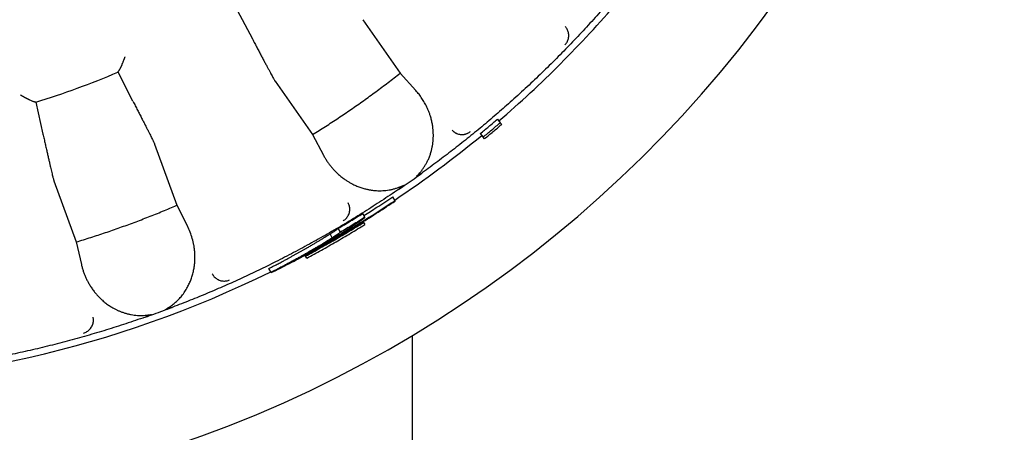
# Model space of a CAD drawing. Header units: millimetres. Extents: x 8 to 564, y 12 to 489.
# Tile 63 of 81: x 303 to 325, y 436 to 445. Entities that reach past the tile are written whole.
import ezdxf

# ---------------------------------------------------------------- set-up
doc = ezdxf.new("R2010")
doc.units = ezdxf.units.MM

msp = doc.modelspace()

# ---------------------------------------------------------------- linework, layer by layer
at = {"color": 7, "linetype": 'Continuous', "lineweight": 30}
for p, q in [((307.579, 445.46), (307.919, 444.812)), ((310.392, 445.243), (311.225, 444.047)), ((304.909, 444.07), (304.908, 444.078)), ((305.244, 443.419), (304.909, 444.07)), ((311.225, 444.047), (311.575, 443.661)), ((308.425, 443.865), (309.264, 442.674)), ((303.063, 443.406), (303.068, 443.4)), ((303.068, 443.4), (303.229, 442.686)), ((313.401, 443.016), (313.465, 442.94)), ((313.465, 442.94), (313.498, 442.901)), ((309.264, 442.674), (309.507, 442.213)), ((313.018, 442.695), (313.083, 442.618)), ((313.115, 442.58), (313.083, 442.618)), ((305.729, 442.462), (306.224, 441.092)), ((311.728, 441.824), (311.714, 441.814)), ((303.473, 441.641), (303.974, 440.273)), ((311.111, 441.195), (311.061, 441.282)), ((306.224, 441.092), (306.462, 440.628)), ((311.115, 441.188), (311.111, 441.195)), ((310.438, 440.823), (310.388, 440.909)), ((310.395, 440.726), (310.406, 440.707)), ((310.406, 440.707), (310.433, 440.66)), ((309.706, 440.365), (309.656, 440.451)), ((309.889, 440.49), (309.839, 440.577)), ((303.974, 440.273), (304.09, 439.765)), ((309.096, 439.976), (309.107, 439.957)), ((309.134, 439.91), (309.107, 439.957)), ((308.336, 439.591), (308.286, 439.678)), ((308.336, 439.591), (308.339, 439.585)), ((306.135, 438.814), (306.118, 438.808)), ((311.5, 398.348), (311.5, 438.183))]:
    msp.add_line(p, q, dxfattribs=at)
for radius, start, end in [(27.25, 91.5771, 88.4229), (24.479, 310.6094, 319.4391), (18.996, 287.0445, 292.9555), (24.479, 303.7572, 309.4391), (24.479, 242.7017, 296.2499)]:
    msp.add_arc((297.5, 461.561), radius, start, end, dxfattribs=at)
for points, knots in [([(315.929, 445.675), (315.829, 445.561), (315.629, 445.331), (315.321, 444.994), (315.007, 444.662), (314.686, 444.336), (314.36, 444.017), (314.027, 443.703), (313.698, 443.404), (313.374, 443.12), (313.054, 442.849), (312.729, 442.584), (312.4, 442.325), (312.067, 442.071), (311.841, 441.906), (311.728, 441.824)], [0, 0, 0, 0, 0.079964, 0.159933, 0.23991, 0.319892, 0.399881, 0.479876, 0.559878, 0.633218, 0.706564, 0.779915, 0.853271, 0.926633, 1, 1, 1, 1]), ([(314.914, 444.679), (314.923, 444.689), (314.941, 444.709), (314.963, 444.744), (314.981, 444.783), (314.993, 444.825), (314.999, 444.868), (314.999, 444.912), (314.993, 444.954), (314.981, 444.993), (314.965, 445.03), (314.945, 445.063), (314.928, 445.082), (314.92, 445.092)], [0, 0, 0, 0, 0.086794, 0.17742, 0.271232, 0.367416, 0.465016, 0.562992, 0.654765, 0.745067, 0.833123, 0.918274, 1, 1, 1, 1]), ([(307.919, 444.812), (307.937, 444.778), (307.972, 444.711), (308.023, 444.615), (308.071, 444.523), (308.117, 444.435), (308.161, 444.353), (308.202, 444.276), (308.239, 444.205), (308.274, 444.14), (308.306, 444.082), (308.334, 444.03), (308.358, 443.984), (308.379, 443.946), (308.396, 443.914), (308.41, 443.89), (308.42, 443.873), (308.423, 443.868), (308.425, 443.865)], [0, 0, 0, 0, 0.062688, 0.125134, 0.187601, 0.250354, 0.312919, 0.375275, 0.437688, 0.500421, 0.562851, 0.625075, 0.687358, 0.749964, 0.812561, 0.874921, 0.937312, 1, 1, 1, 1]), ([(304.913, 444.081), (304.914, 444.082), (304.917, 444.084), (304.923, 444.091), (304.93, 444.101), (304.937, 444.111), (304.943, 444.122), (304.948, 444.132), (304.954, 444.143), (304.961, 444.155), (304.967, 444.169), (304.974, 444.183), (304.981, 444.198), (304.988, 444.213), (304.995, 444.229), (305.002, 444.245), (305.009, 444.262), (305.017, 444.281), (305.024, 444.299), (305.032, 444.318), (305.037, 444.332), (305.042, 444.344), (305.045, 444.351), (305.048, 444.359), (305.051, 444.367), (305.054, 444.376), (305.058, 444.386), (305.061, 444.396), (305.065, 444.405), (305.066, 444.41), (305.067, 444.413), (305.068, 444.413), (305.068, 444.413), (305.068, 444.413), (305.068, 444.414), (305.068, 444.414)], [0, 0, 0, 0, 0.053307, 0.108024, 0.164408, 0.22269, 0.257665, 0.294135, 0.332136, 0.371702, 0.412857, 0.455628, 0.500034, 0.537181, 0.576128, 0.616882, 0.65945, 0.703835, 0.750042, 0.78511, 0.83367, 0.848617, 0.864488, 0.881283, 0.899002, 0.917643, 0.937207, 0.964323, 0.983824, 0.995713, 0.998806, 0.999639, 0.999878, 0.999954, 1, 1, 1, 1]), ([(304.908, 444.078), (304.908, 444.078), (304.909, 444.079), (304.911, 444.08), (304.913, 444.081)], [0, 0, 0, 0, 0.505042, 1, 1, 1, 1]), ([(309.264, 442.674), (309.361, 442.734), (309.554, 442.855), (309.84, 443.043), (310.124, 443.234), (310.404, 443.431), (310.681, 443.632), (310.955, 443.837), (311.135, 443.977), (311.225, 444.047)], [0, 0, 0, 0, 0.142931, 0.285788, 0.428601, 0.571399, 0.714212, 0.857069, 1, 1, 1, 1]), ([(302.725, 443.561), (302.725, 443.561), (302.726, 443.561), (302.729, 443.56), (302.734, 443.556), (302.744, 443.551), (302.753, 443.546), (302.763, 443.54), (302.772, 443.535), (302.782, 443.529), (302.793, 443.523), (302.805, 443.516), (302.817, 443.509), (302.832, 443.502), (302.847, 443.493), (302.862, 443.485), (302.877, 443.478), (302.891, 443.471), (302.904, 443.464), (302.917, 443.458), (302.937, 443.448), (302.963, 443.436), (302.992, 443.424), (303.014, 443.415), (303.031, 443.41), (303.043, 443.407), (303.052, 443.405), (303.056, 443.406), (303.058, 443.406)], [0, 0, 0, 0, 0.000868, 0.002168, 0.019323, 0.039747, 0.067377, 0.086405, 0.107789, 0.131533, 0.157636, 0.186101, 0.21693, 0.250123, 0.289831, 0.328207, 0.365253, 0.400972, 0.435367, 0.468441, 0.5002, 0.596889, 0.687688, 0.772928, 0.833477, 0.891339, 0.946755, 1, 1, 1, 1]), ([(311.662, 441.815), (311.677, 441.834), (311.708, 441.87), (311.75, 441.927), (311.788, 441.986), (311.817, 442.038), (311.84, 442.083), (311.857, 442.12), (311.873, 442.157), (311.888, 442.195), (311.901, 442.234), (311.914, 442.274), (311.928, 442.324), (311.942, 442.384), (311.954, 442.455), (311.963, 442.526), (311.968, 442.599), (311.969, 442.671), (311.966, 442.745), (311.959, 442.824), (311.947, 442.909), (311.928, 442.998), (311.909, 443.067), (311.892, 443.119), (311.88, 443.153), (311.867, 443.187), (311.854, 443.221), (311.839, 443.254), (311.814, 443.31), (311.773, 443.388), (311.714, 443.484), (311.649, 443.575), (311.599, 443.632), (311.575, 443.661)], [0, 0, 0, 0, 0.029143, 0.058488, 0.088194, 0.118413, 0.13597, 0.153769, 0.171833, 0.190187, 0.208854, 0.227854, 0.247209, 0.280948, 0.31517, 0.349968, 0.385428, 0.421634, 0.458664, 0.496588, 0.543675, 0.591232, 0.639374, 0.658474, 0.677687, 0.697021, 0.716482, 0.736076, 0.755809, 0.816735, 0.877622, 0.938651, 1, 1, 1, 1]), ([(303.058, 443.406), (303.059, 443.406), (303.062, 443.407), (303.063, 443.407), (303.063, 443.406)], [0, 0, 0, 0, 0.497389, 1, 1, 1, 1]), ([(305.244, 443.419), (305.262, 443.386), (305.297, 443.318), (305.346, 443.221), (305.394, 443.129), (305.439, 443.041), (305.481, 442.958), (305.521, 442.881), (305.557, 442.809), (305.591, 442.743), (305.621, 442.684), (305.647, 442.631), (305.67, 442.585), (305.69, 442.546), (305.706, 442.514), (305.718, 442.489), (305.726, 442.471), (305.728, 442.465), (305.729, 442.462)], [0, 0, 0, 0, 0.062688, 0.125134, 0.187601, 0.250354, 0.312919, 0.375275, 0.437688, 0.500421, 0.562851, 0.625075, 0.687358, 0.749964, 0.812561, 0.874921, 0.937312, 1, 1, 1, 1]), ([(303.229, 442.686), (303.237, 442.649), (303.254, 442.575), (303.278, 442.469), (303.301, 442.367), (303.323, 442.271), (303.344, 442.18), (303.363, 442.096), (303.381, 442.017), (303.398, 441.945), (303.413, 441.881), (303.427, 441.823), (303.439, 441.773), (303.449, 441.73), (303.458, 441.695), (303.465, 441.669), (303.47, 441.65), (303.472, 441.644), (303.473, 441.641)], [0, 0, 0, 0, 0.062688, 0.125134, 0.187601, 0.250354, 0.312919, 0.375275, 0.437688, 0.500421, 0.562851, 0.625075, 0.687358, 0.749964, 0.812561, 0.874921, 0.937312, 1, 1, 1, 1]), ([(312.389, 442.773), (312.397, 442.764), (312.414, 442.747), (312.443, 442.725), (312.475, 442.706), (312.511, 442.691), (312.549, 442.681), (312.588, 442.676), (312.627, 442.675), (312.666, 442.68), (312.704, 442.69), (312.739, 442.704), (312.771, 442.721), (312.79, 442.736), (312.799, 442.743)], [0, 0, 0, 0, 0.077323, 0.15774, 0.240816, 0.326004, 0.41266, 0.500068, 0.587473, 0.67412, 0.759291, 0.842342, 0.922723, 1, 1, 1, 1]), ([(312.389, 442.772), (312.398, 442.763), (312.417, 442.744), (312.451, 442.72), (312.488, 442.7), (312.529, 442.685), (312.573, 442.676), (312.616, 442.674), (312.659, 442.678), (312.699, 442.687), (312.736, 442.702), (312.77, 442.72), (312.79, 442.735), (312.8, 442.742)], [0, 0, 0, 0, 0.086786, 0.177392, 0.271181, 0.367345, 0.464936, 0.562913, 0.654699, 0.745021, 0.833098, 0.918267, 1, 1, 1, 1]), ([(309.507, 442.213), (309.52, 442.191), (309.545, 442.145), (309.586, 442.08), (309.63, 442.017), (309.678, 441.956), (309.728, 441.897), (309.785, 441.838), (309.847, 441.78), (309.916, 441.722), (309.973, 441.68), (310.017, 441.651), (310.046, 441.632), (310.076, 441.614), (310.106, 441.596), (310.137, 441.58), (310.186, 441.554), (310.255, 441.523), (310.345, 441.488), (310.416, 441.467), (310.468, 441.454), (310.499, 441.447), (310.53, 441.441), (310.562, 441.435), (310.593, 441.43), (310.625, 441.426), (310.67, 441.422), (310.728, 441.418), (310.8, 441.418), (310.871, 441.421), (310.941, 441.429), (311.01, 441.44), (311.079, 441.456), (311.146, 441.476), (311.191, 441.492), (311.213, 441.5)], [0, 0, 0, 0, 0.042034, 0.083922, 0.125721, 0.167489, 0.209284, 0.251163, 0.299556, 0.347203, 0.394201, 0.41251, 0.43074, 0.448899, 0.466992, 0.485027, 0.503009, 0.552657, 0.600815, 0.647653, 0.663163, 0.678552, 0.693827, 0.708996, 0.724068, 0.739049, 0.75395, 0.787397, 0.81982, 0.851334, 0.882066, 0.91215, 0.941732, 0.970962, 1, 1, 1, 1]), ([(311.19, 441.447), (311.247, 441.486), (311.363, 441.565), (311.538, 441.688), (311.655, 441.771), (311.714, 441.813)], [0, 0, 0, 0, 0.3256035, 0.6589241, 1, 1, 1, 1]), ([(311.714, 441.813), (311.705, 441.807), (311.687, 441.795), (311.662, 441.778), (311.643, 441.765), (311.629, 441.756), (311.62, 441.75), (311.615, 441.747), (311.612, 441.745), (311.61, 441.743), (311.608, 441.742), (311.606, 441.741), (311.602, 441.739), (311.598, 441.737), (311.595, 441.736), (311.594, 441.735), (311.593, 441.735), (311.593, 441.736), (311.593, 441.736), (311.593, 441.736), (311.593, 441.736), (311.593, 441.737), (311.594, 441.739), (311.597, 441.742), (311.6, 441.747), (311.604, 441.751), (311.609, 441.757), (311.614, 441.763), (311.624, 441.773), (311.636, 441.787), (311.65, 441.802), (311.659, 441.811), (311.662, 441.815)], [0, 0, 0, 0, 0.136347, 0.252893, 0.349642, 0.409213, 0.457656, 0.471332, 0.483772, 0.494977, 0.504949, 0.513687, 0.521195, 0.553825, 0.563478, 0.566834, 0.569441, 0.570594, 0.571737, 0.572944, 0.574282, 0.577518, 0.581688, 0.606753, 0.626507, 0.653248, 0.680121, 0.712152, 0.749344, 0.851139, 0.93469, 1, 1, 1, 1]), ([(311.213, 441.5), (311.215, 441.501), (311.22, 441.503), (311.229, 441.507), (311.238, 441.51), (311.248, 441.515), (311.259, 441.519), (311.269, 441.523), (311.279, 441.527), (311.287, 441.531), (311.293, 441.533), (311.298, 441.535), (311.303, 441.537), (311.306, 441.538), (311.309, 441.539), (311.31, 441.539), (311.311, 441.539), (311.311, 441.538), (311.311, 441.538), (311.312, 441.538), (311.311, 441.538), (311.311, 441.537), (311.31, 441.535), (311.308, 441.534), (311.306, 441.532), (311.304, 441.529), (311.295, 441.523), (311.279, 441.51), (311.254, 441.492), (311.224, 441.47), (311.202, 441.455), (311.19, 441.447)], [0, 0, 0, 0, 0.030575, 0.065018, 0.103333, 0.145518, 0.191574, 0.241503, 0.279474, 0.312071, 0.339296, 0.361149, 0.377636, 0.39441, 0.406026, 0.410041, 0.413055, 0.414307, 0.415486, 0.416689, 0.418008, 0.421246, 0.428126, 0.437782, 0.448816, 0.462202, 0.477967, 0.574676, 0.693878, 0.83564, 1, 1, 1, 1]), ([(311.19, 441.447), (311.063, 441.362), (310.811, 441.192), (310.426, 440.946), (310.036, 440.707), (309.643, 440.475), (309.244, 440.251), (308.842, 440.034), (308.447, 439.831), (308.06, 439.64), (307.681, 439.461), (307.299, 439.289), (306.914, 439.124), (306.526, 438.965), (306.265, 438.864), (306.135, 438.814)], [0, 0, 0, 0, 0.079964, 0.159933, 0.23991, 0.319892, 0.399881, 0.479876, 0.559878, 0.633218, 0.706564, 0.779915, 0.853271, 0.926633, 1, 1, 1, 1]), ([(310.414, 440.864), (310.51, 440.925), (310.728, 441.061), (310.942, 441.203), (311.061, 441.282)], [0, 0, 0, 0, 0.44484, 1, 1, 1, 1]), ([(303.974, 440.273), (304.084, 440.306), (304.302, 440.373), (304.627, 440.48), (304.95, 440.592), (305.272, 440.709), (305.592, 440.831), (305.909, 440.958), (306.119, 441.047), (306.224, 441.092)], [0, 0, 0, 0, 0.142931, 0.285788, 0.428601, 0.571399, 0.714212, 0.857069, 1, 1, 1, 1]), ([(309.951, 440.747), (309.962, 440.755), (309.985, 440.769), (310.015, 440.797), (310.042, 440.83), (310.065, 440.867), (310.082, 440.908), (310.094, 440.95), (310.098, 440.993), (310.097, 441.034), (310.091, 441.073), (310.08, 441.11), (310.069, 441.133), (310.064, 441.144)], [0, 0, 0, 0, 0.086794, 0.17742, 0.271232, 0.367416, 0.465016, 0.562992, 0.654765, 0.745067, 0.833123, 0.918274, 1, 1, 1, 1]), ([(306.069, 438.823), (306.095, 438.841), (306.147, 438.877), (306.218, 438.939), (306.275, 438.996), (306.321, 439.048), (306.356, 439.092), (306.39, 439.138), (306.422, 439.186), (306.459, 439.249), (306.5, 439.326), (306.539, 439.419), (306.572, 439.514), (306.598, 439.613), (306.615, 439.707), (306.626, 439.795), (306.631, 439.876), (306.632, 439.958), (306.628, 440.039), (306.62, 440.121), (306.604, 440.225), (306.574, 440.349), (306.527, 440.492), (306.484, 440.583), (306.462, 440.628)], [0, 0, 0, 0, 0.038891, 0.078235, 0.118402, 0.143049, 0.168188, 0.193886, 0.220205, 0.247202, 0.294564, 0.342947, 0.392596, 0.443737, 0.496577, 0.538603, 0.580994, 0.623832, 0.667198, 0.711168, 0.755816, 0.837031, 0.918284, 1, 1, 1, 1]), ([(308.907, 439.884), (308.928, 439.895), (308.968, 439.917), (309.028, 439.95), (309.085, 439.982), (309.141, 440.013), (309.197, 440.044), (309.256, 440.078), (309.321, 440.115), (309.39, 440.155), (309.46, 440.195), (309.521, 440.231), (309.574, 440.262), (309.618, 440.289), (309.663, 440.316), (309.707, 440.342), (309.751, 440.369), (309.799, 440.399), (309.852, 440.431), (309.894, 440.457), (309.921, 440.474), (309.935, 440.483), (309.948, 440.491), (309.962, 440.5), (309.975, 440.508), (310.011, 440.531), (310.066, 440.566), (310.136, 440.611), (310.185, 440.643), (310.216, 440.664), (310.233, 440.676), (310.25, 440.687), (310.266, 440.697), (310.281, 440.708), (310.297, 440.719), (310.314, 440.731), (310.332, 440.743), (310.349, 440.755), (310.365, 440.766), (310.379, 440.776), (310.392, 440.785), (310.402, 440.793), (310.41, 440.799), (310.421, 440.807), (310.432, 440.816), (310.436, 440.82), (310.438, 440.823)], [0, 0, 0, 0, 0.022236, 0.044219, 0.065954, 0.087445, 0.108968, 0.131982, 0.160411, 0.190265, 0.221556, 0.253317, 0.274818, 0.296592, 0.318642, 0.340973, 0.363587, 0.387209, 0.419338, 0.451353, 0.459721, 0.468083, 0.476438, 0.484787, 0.493131, 0.501469, 0.552925, 0.604662, 0.656739, 0.672157, 0.68761, 0.703101, 0.718631, 0.734201, 0.749812, 0.769834, 0.789425, 0.810973, 0.831628, 0.851394, 0.870274, 0.888275, 0.90404, 0.918743, 0.959273, 1, 1, 1, 1]), ([(308.286, 439.678), (308.305, 439.688), (308.343, 439.707), (308.397, 439.735), (308.446, 439.761), (308.493, 439.785), (308.539, 439.809), (308.594, 439.838), (308.656, 439.872), (308.724, 439.908), (308.785, 439.942), (308.843, 439.973), (308.898, 440.004), (308.953, 440.035), (309.008, 440.065), (309.062, 440.096), (309.124, 440.131), (309.191, 440.17), (309.263, 440.212), (309.331, 440.252), (309.396, 440.291), (309.443, 440.319), (309.476, 440.339), (309.494, 440.35), (309.511, 440.361), (309.527, 440.371), (309.542, 440.38), (309.556, 440.388), (309.569, 440.397), (309.583, 440.406), (309.6, 440.416), (309.617, 440.427), (309.636, 440.439), (309.649, 440.447), (309.656, 440.451)], [0, 0, 0, 0, 0.029061, 0.05659, 0.082591, 0.107072, 0.131117, 0.158114, 0.199394, 0.239293, 0.278142, 0.313362, 0.349241, 0.385788, 0.423008, 0.460907, 0.499493, 0.555741, 0.611859, 0.667873, 0.723812, 0.781129, 0.799135, 0.81685, 0.834277, 0.851415, 0.868266, 0.882245, 0.895791, 0.91261, 0.93144, 0.952281, 0.975135, 1, 1, 1, 1]), ([(309.656, 440.451), (309.661, 440.454), (309.671, 440.46), (309.684, 440.469), (309.696, 440.477), (309.706, 440.483), (309.715, 440.489), (309.724, 440.495), (309.732, 440.5), (309.74, 440.506), (309.749, 440.512), (309.758, 440.518), (309.766, 440.523), (309.774, 440.529), (309.781, 440.533), (309.789, 440.539), (309.799, 440.546), (309.81, 440.554), (309.82, 440.562), (309.83, 440.57), (309.836, 440.575), (309.839, 440.577)], [0, 0, 0, 0, 0.050127, 0.096181, 0.138165, 0.176077, 0.209921, 0.239697, 0.272422, 0.309468, 0.349383, 0.390434, 0.432624, 0.475957, 0.514927, 0.548791, 0.626079, 0.709828, 0.800055, 0.896776, 1, 1, 1, 1]), ([(309.889, 440.49), (309.886, 440.488), (309.879, 440.482), (309.867, 440.473), (309.856, 440.464), (309.846, 440.457), (309.837, 440.451), (309.828, 440.445), (309.817, 440.437), (309.806, 440.43), (309.794, 440.422), (309.782, 440.414), (309.771, 440.406), (309.758, 440.398), (309.743, 440.388), (309.726, 440.377), (309.713, 440.369), (309.706, 440.365)], [0, 0, 0, 0, 0.121807, 0.234457, 0.337971, 0.394703, 0.448277, 0.498703, 0.563751, 0.620116, 0.67448, 0.726852, 0.771231, 0.816359, 0.869527, 0.93074, 1, 1, 1, 1]), ([(309.706, 440.365), (309.699, 440.36), (309.685, 440.352), (309.665, 440.339), (309.647, 440.327), (309.629, 440.316), (309.614, 440.307), (309.603, 440.3), (309.593, 440.294), (309.584, 440.288), (309.574, 440.282), (309.563, 440.275), (309.547, 440.265), (309.526, 440.252), (309.498, 440.236), (309.47, 440.219), (309.443, 440.202), (309.404, 440.179), (309.351, 440.148), (309.285, 440.109), (309.237, 440.081), (309.209, 440.065), (309.2, 440.06), (309.192, 440.055), (309.183, 440.05), (309.174, 440.045), (309.148, 440.03), (309.103, 440.004), (309.04, 439.969), (308.976, 439.933), (308.914, 439.898), (308.857, 439.867), (308.809, 439.84), (308.761, 439.814), (308.712, 439.788), (308.661, 439.761), (308.608, 439.733), (308.556, 439.705), (308.511, 439.681), (308.475, 439.662), (308.449, 439.649), (308.425, 439.636), (308.399, 439.623), (308.369, 439.608), (308.348, 439.597), (308.336, 439.591)], [0, 0, 0, 0, 0.0258792, 0.0498931, 0.072042, 0.0923262, 0.1107464, 0.1217978, 0.1320505, 0.1415051, 0.1522878, 0.163756, 0.1753695, 0.2007467, 0.2267966, 0.2535224, 0.2796856, 0.3016792, 0.3568882, 0.4124422, 0.4616377, 0.4681024, 0.4745725, 0.4810479, 0.4875287, 0.494015, 0.5005067, 0.5454354, 0.5891297, 0.6316001, 0.676565, 0.7097979, 0.7403934, 0.7683573, 0.7977568, 0.8273133, 0.8569603, 0.8867045, 0.9151592, 0.9296896, 0.9439971, 0.9549174, 0.9675813, 0.9826087, 1, 1, 1, 1]), ([(304.09, 439.765), (304.097, 439.74), (304.109, 439.689), (304.132, 439.616), (304.158, 439.543), (304.188, 439.472), (304.222, 439.403), (304.261, 439.331), (304.306, 439.258), (304.358, 439.185), (304.402, 439.129), (304.437, 439.089), (304.46, 439.064), (304.484, 439.039), (304.509, 439.014), (304.534, 438.99), (304.575, 438.953), (304.634, 438.904), (304.712, 438.848), (304.775, 438.808), (304.822, 438.783), (304.85, 438.768), (304.879, 438.754), (304.908, 438.74), (304.937, 438.728), (304.966, 438.715), (305.009, 438.699), (305.064, 438.681), (305.133, 438.662), (305.203, 438.647), (305.272, 438.636), (305.342, 438.629), (305.412, 438.627), (305.483, 438.628), (305.53, 438.633), (305.553, 438.635)], [0, 0, 0, 0, 0.042034, 0.083922, 0.125721, 0.167489, 0.209284, 0.251163, 0.299556, 0.347203, 0.3942, 0.412509, 0.43074, 0.448899, 0.466992, 0.485027, 0.503009, 0.552657, 0.600815, 0.647653, 0.663163, 0.678552, 0.693827, 0.708996, 0.724068, 0.739049, 0.75395, 0.787397, 0.81982, 0.851335, 0.882066, 0.91215, 0.941732, 0.970963, 1, 1, 1, 1]), ([(307.019, 439.559), (307.025, 439.547), (307.038, 439.524), (307.065, 439.492), (307.096, 439.463), (307.132, 439.438), (307.171, 439.419), (307.213, 439.405), (307.255, 439.398), (307.296, 439.397), (307.335, 439.401), (307.373, 439.41), (307.397, 439.419), (307.408, 439.424)], [0, 0, 0, 0, 0.086786, 0.177392, 0.271181, 0.367345, 0.464936, 0.562913, 0.654699, 0.745021, 0.833098, 0.918267, 1, 1, 1, 1]), ([(305.517, 438.589), (305.583, 438.612), (305.715, 438.659), (305.916, 438.732), (306.05, 438.782), (306.118, 438.807)], [0, 0, 0, 0, 0.325603, 0.658924, 1, 1, 1, 1]), ([(305.553, 438.635), (305.556, 438.635), (305.562, 438.636), (305.57, 438.637), (305.58, 438.638), (305.591, 438.639), (305.603, 438.641), (305.614, 438.642), (305.624, 438.644), (305.633, 438.645), (305.639, 438.646), (305.645, 438.646), (305.65, 438.647), (305.653, 438.647), (305.656, 438.647), (305.658, 438.647), (305.658, 438.646), (305.658, 438.646), (305.658, 438.646), (305.658, 438.646), (305.658, 438.645), (305.658, 438.645), (305.656, 438.644), (305.654, 438.642), (305.652, 438.641), (305.649, 438.639), (305.638, 438.635), (305.62, 438.627), (305.591, 438.616), (305.556, 438.603), (305.531, 438.594), (305.517, 438.589)], [0, 0, 0, 0, 0.030575, 0.065018, 0.103333, 0.145518, 0.191574, 0.241503, 0.279474, 0.312071, 0.339296, 0.361149, 0.377636, 0.39441, 0.406026, 0.410041, 0.413055, 0.414307, 0.415486, 0.416689, 0.418008, 0.421246, 0.428126, 0.437782, 0.448816, 0.462202, 0.477967, 0.574676, 0.693878, 0.83564, 1, 1, 1, 1]), ([(306.118, 438.807), (306.108, 438.804), (306.087, 438.796), (306.059, 438.787), (306.038, 438.779), (306.021, 438.774), (306.011, 438.771), (306.005, 438.769), (306.002, 438.768), (306, 438.767), (305.997, 438.766), (305.995, 438.766), (305.991, 438.764), (305.987, 438.763), (305.983, 438.763), (305.982, 438.763), (305.982, 438.763), (305.981, 438.764), (305.981, 438.764), (305.981, 438.764), (305.981, 438.764), (305.982, 438.765), (305.983, 438.767), (305.987, 438.769), (305.991, 438.773), (305.997, 438.776), (306.003, 438.78), (306.009, 438.784), (306.021, 438.792), (306.037, 438.802), (306.054, 438.813), (306.064, 438.82), (306.069, 438.823)], [0, 0, 0, 0, 0.136343, 0.252887, 0.349635, 0.409207, 0.457651, 0.471327, 0.483767, 0.494974, 0.504946, 0.513686, 0.521194, 0.553825, 0.563477, 0.566834, 0.569441, 0.570594, 0.571737, 0.572944, 0.574282, 0.577518, 0.581688, 0.606753, 0.626507, 0.653249, 0.680121, 0.712152, 0.749343, 0.851063, 0.934614, 1, 1, 1, 1]), ([(305.517, 438.589), (305.373, 438.54), (305.085, 438.441), (304.65, 438.303), (304.212, 438.173), (303.771, 438.051), (303.329, 437.937), (302.884, 437.832), (302.45, 437.738), (302.026, 437.654), (301.614, 437.579), (301.2, 437.512), (300.786, 437.452), (300.37, 437.399), (300.092, 437.369), (299.953, 437.354)], [0, 0, 0, 0, 0.079963, 0.159932, 0.239908, 0.31989, 0.399879, 0.479874, 0.559876, 0.633216, 0.706562, 0.779914, 0.85327, 0.926632, 1, 1, 1, 1]), ([(304.14, 438.234), (304.152, 438.238), (304.178, 438.247), (304.214, 438.266), (304.249, 438.29), (304.281, 438.32), (304.308, 438.355), (304.33, 438.393), (304.345, 438.433), (304.355, 438.473), (304.359, 438.512), (304.358, 438.551), (304.354, 438.576), (304.351, 438.588)], [0, 0, 0, 0, 0.086794, 0.17742, 0.271232, 0.367416, 0.465016, 0.562992, 0.654765, 0.745067, 0.833123, 0.918274, 1, 1, 1, 1])]:
    msp.add_open_spline(points, degree=3, knots=knots, dxfattribs=at)
for points in [[(313.018, 442.695), (313.083, 442.748), (313.211, 442.854), (313.338, 442.962), (313.401, 443.016)], [(313.083, 442.618), (313.147, 442.671), (313.275, 442.777), (313.402, 442.886), (313.465, 442.94)], [(313.115, 442.58), (313.179, 442.633), (313.307, 442.739), (313.434, 442.847), (313.498, 442.901)], [(308.339, 439.585), (308.476, 439.654), (308.749, 439.79), (309.154, 440.005), (309.555, 440.226), (309.952, 440.456), (310.344, 440.692), (310.732, 440.936), (310.987, 441.104), (311.115, 441.188)], [(311.111, 441.195), (310.992, 441.116), (310.754, 440.959), (310.392, 440.731), (310.027, 440.509), (309.657, 440.294), (309.285, 440.085), (309.033, 439.951), (308.907, 439.884)], [(309.839, 440.577), (309.931, 440.631), (310.115, 440.74), (310.297, 440.853), (310.388, 440.909)], [(309.107, 439.957), (309.217, 440.017), (309.437, 440.136), (309.763, 440.321), (310.087, 440.511), (310.3, 440.642), (310.406, 440.707)], [(309.134, 439.91), (309.244, 439.97), (309.464, 440.089), (309.79, 440.275), (310.114, 440.464), (310.327, 440.595), (310.433, 440.66)], [(310.438, 440.823), (310.347, 440.766), (310.165, 440.654), (309.981, 440.545), (309.889, 440.49)]]:
    msp.add_open_spline(points, degree=3, dxfattribs=at)

doc.saveas('drawing.dxf')
